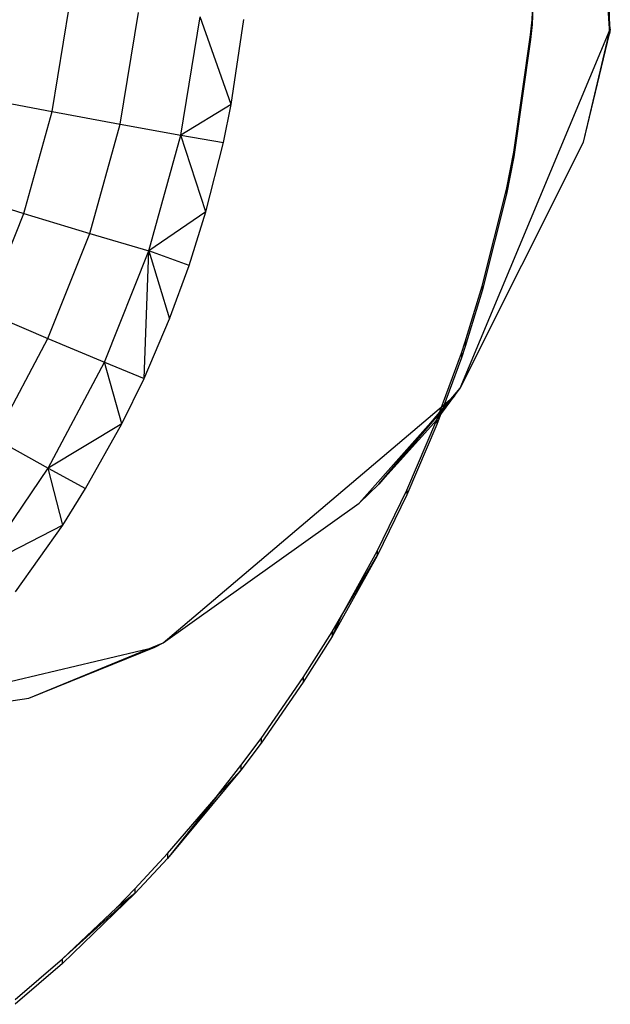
# Model space of a CAD drawing. Extents: x -14.1 to 25.9, y -14 to -1.3.
# Tile 12 of 34: x 2.64 to 2.815, y -2.379 to -2.088. Entities that reach past the tile are written whole.
import ezdxf

# ---------------------------------------------------------------- set-up
doc = ezdxf.new("R2010")
doc.units = 0
doc.header["$LTSCALE"] = 2.54
doc.layers.get('0').update_dxf_attribs({"color": 13, "linetype": 'CONTINUOUS'})

# ---------------------------------------------------------------- blocks, each defined once
blk = doc.blocks.new('GRUPUJ_3')
at = {"color": 0}
for p, q in [((2.95639, 2.82765, 5.17811), (2.95661, 2.91101, 5.18041)), ((2.94871, 2.79571, 5.17723), (2.95639, 2.82765, 5.17811)), ((2.91224, 2.72303, 5.17522), (2.94871, 2.79571, 5.17723)), ((2.90538, 2.71362, 5.17496), (2.91224, 2.72303, 5.17522)), ((2.89654, 2.69293, 5.17439), (2.90538, 2.71362, 5.17496)), ((2.88774, 2.67487, 5.17389), (2.89654, 2.69293, 5.17439)), ((2.87735, 2.65598, 5.17337), (2.88774, 2.67487, 5.17389)), ((2.87442, 2.65103, 5.17323), (2.87735, 2.65598, 5.17337)), ((2.86594, 2.63752, 5.17286), (2.87442, 2.65103, 5.17323)), ((2.85353, 2.61958, 5.17236), (2.86594, 2.63752, 5.17286)), ((2.84754, 2.61157, 5.17214), (2.85353, 2.61958, 5.17236)), ((2.84017, 2.60223, 5.17188), (2.84754, 2.61157, 5.17214)), ((2.82588, 2.58554, 5.17142), (2.84017, 2.60223, 5.17188)), ((2.81617, 2.57512, 5.17114), (2.82588, 2.58554, 5.17142)), ((2.81074, 2.56959, 5.17098), (2.81617, 2.57512, 5.17114)), ((2.79478, 2.55445, 5.17056), (2.81074, 2.56959, 5.17098)), ((2.78084, 2.54243, 5.17023), (2.79478, 2.55445, 5.17056))]:
    blk.add_line(p, q, dxfattribs=at)
blk = doc.blocks.new('GRUPUJ_6')
at = {"color": 0}
for p, q in [((16.9487, 12.04431, 4.98099), (16.95639, 11.92765, 5.17811)), ((16.95662, 11.92901, 4.97776), (16.9487, 12.04431, 4.98099)), ((16.9487, 12.04431, 4.98099), (16.95639, 11.92765, 5.17811)), ((16.95639, 11.92765, 5.17811), (16.95661, 12.01101, 5.18041)), ((16.9335, 11.93183, 5.17823), (16.93522, 11.97, 5.17928)), ((16.9335, 11.93183, 5.17823), (16.93522, 11.97, 5.17928)), ((16.93522, 11.96862, 5.22926), (16.9335, 11.93045, 5.22821)), ((16.93522, 11.96862, 5.22926), (16.9335, 11.93045, 5.22821)), ((16.79173, 11.90468, 5.29983), (16.79678, 11.93547, 5.30068)), ((16.79173, 11.90468, 5.29983), (16.79678, 11.93547, 5.30068)), ((16.81182, 11.90094, 5.27508), (16.81723, 11.93393, 5.27599)), ((16.81182, 11.90094, 5.27508), (16.81723, 11.93393, 5.27599)), ((16.82978, 11.89771, 5.24884), (16.83551, 11.93266, 5.2498)), ((16.82978, 11.89771, 5.24884), (16.83551, 11.93266, 5.2498)), ((16.84465, 11.90675, 5.22755), (16.83551, 11.93266, 5.2498)), ((16.84465, 11.90675, 5.22755), (16.83551, 11.93266, 5.2498)), ((16.84465, 11.90675, 5.22755), (16.84834, 11.93186, 5.22825)), ((16.84465, 11.90675, 5.22755), (16.84834, 11.93186, 5.22825)), ((16.93307, 11.92741, 5.17811), (16.9335, 11.93183, 5.17823)), ((16.93307, 11.92741, 5.17811), (16.9335, 11.93183, 5.17823)), ((16.9335, 11.93183, 5.17823), (16.9335, 11.93045, 5.22821)), ((16.9335, 11.93183, 5.17823), (16.9335, 11.93045, 5.22821)), ((16.91224, 11.82303, 5.17522), (16.95662, 11.92901, 4.97776)), ((16.91224, 11.82303, 5.17522), (16.95662, 11.92901, 4.97776)), ((16.91224, 11.82303, 4.97478), (16.95662, 11.92901, 4.97776)), ((16.9335, 11.93045, 5.22821), (16.93307, 11.92603, 5.22809)), ((16.9335, 11.93045, 5.22821), (16.93307, 11.92603, 5.22809)), ((16.94871, 11.89571, 5.17723), (16.95662, 11.92901, 4.97776)), ((16.94871, 11.89571, 5.17723), (16.95662, 11.92901, 4.97776)), ((16.95662, 11.92901, 4.97776), (16.95639, 11.92765, 5.17811)), ((16.95662, 11.92901, 4.97776), (16.95639, 11.92765, 5.17811)), ((16.92812, 11.8927, 5.17715), (16.93307, 11.92741, 5.17811)), ((16.92812, 11.8927, 5.17715), (16.93307, 11.92741, 5.17811)), ((16.93307, 11.92603, 5.22809), (16.92812, 11.89131, 5.22713)), ((16.93307, 11.92603, 5.22809), (16.92812, 11.89131, 5.22713)), ((16.93307, 11.92741, 5.17811), (16.93307, 11.92603, 5.22809)), ((16.93307, 11.92741, 5.17811), (16.93307, 11.92603, 5.22809)), ((16.94871, 11.89571, 5.17723), (16.95639, 11.92765, 5.17811)), ((16.76963, 11.90891, 5.32292), (16.79173, 11.90468, 5.29983)), ((16.76963, 11.90891, 5.32292), (16.79173, 11.90468, 5.29983)), ((16.84465, 11.90675, 5.22755), (16.82978, 11.89771, 5.24884)), ((16.84465, 11.90675, 5.22755), (16.82978, 11.89771, 5.24884)), ((16.84238, 11.89553, 5.22724), (16.84465, 11.90675, 5.22755)), ((16.84238, 11.89553, 5.22724), (16.84465, 11.90675, 5.22755)), ((16.78338, 11.87462, 5.299), (16.79173, 11.90468, 5.29983)), ((16.78338, 11.87462, 5.299), (16.79173, 11.90468, 5.29983)), ((16.79173, 11.90468, 5.29983), (16.81182, 11.90094, 5.27508)), ((16.79173, 11.90468, 5.29983), (16.81182, 11.90094, 5.27508)), ((16.80287, 11.86873, 5.27419), (16.81182, 11.90094, 5.27508)), ((16.80287, 11.86873, 5.27419), (16.81182, 11.90094, 5.27508)), ((16.81182, 11.90094, 5.27508), (16.82978, 11.89771, 5.24884)), ((16.81182, 11.90094, 5.27508), (16.82978, 11.89771, 5.24884)), ((16.8203, 11.86358, 5.2479), (16.82978, 11.89771, 5.24884)), ((16.8203, 11.86358, 5.2479), (16.82978, 11.89771, 5.24884)), ((16.82978, 11.89771, 5.24884), (16.84238, 11.89553, 5.22724)), ((16.8372, 11.87507, 5.22668), (16.82978, 11.89771, 5.24884)), ((16.8372, 11.87507, 5.22668), (16.82978, 11.89771, 5.24884)), ((16.82978, 11.89771, 5.24884), (16.84238, 11.89553, 5.22724)), ((16.8372, 11.87507, 5.22668), (16.84238, 11.89553, 5.22724)), ((16.8372, 11.87507, 5.22668), (16.84238, 11.89553, 5.22724)), ((16.91224, 11.82303, 5.17522), (16.94871, 11.89571, 5.17723)), ((16.92593, 11.88169, 5.17684), (16.92812, 11.8927, 5.17715)), ((16.92593, 11.88169, 5.17684), (16.92812, 11.8927, 5.17715)), ((16.92812, 11.89131, 5.22713), (16.92593, 11.88031, 5.22682)), ((16.92812, 11.89131, 5.22713), (16.92593, 11.88031, 5.22682)), ((16.92812, 11.8927, 5.17715), (16.92812, 11.89131, 5.22713)), ((16.92812, 11.8927, 5.17715), (16.92812, 11.89131, 5.22713)), ((16.76193, 11.88121, 5.32215), (16.78338, 11.87462, 5.299)), ((16.76193, 11.88121, 5.32215), (16.78338, 11.87462, 5.299)), ((16.91881, 11.8531, 5.17605), (16.92593, 11.88169, 5.17684)), ((16.91881, 11.8531, 5.17605), (16.92593, 11.88169, 5.17684)), ((16.92593, 11.88031, 5.22682), (16.91881, 11.85172, 5.22603)), ((16.92593, 11.88031, 5.22682), (16.91881, 11.85172, 5.22603)), ((16.92593, 11.88169, 5.17684), (16.92593, 11.88031, 5.22682)), ((16.92593, 11.88169, 5.17684), (16.92593, 11.88031, 5.22682)), ((16.77183, 11.84564, 5.2982), (16.78338, 11.87462, 5.299)), ((16.77183, 11.84564, 5.2982), (16.78338, 11.87462, 5.299)), ((16.78338, 11.87462, 5.299), (16.80287, 11.86873, 5.27419)), ((16.78338, 11.87462, 5.299), (16.80287, 11.86873, 5.27419)), ((16.8372, 11.87507, 5.22668), (16.8203, 11.86358, 5.2479)), ((16.8372, 11.87507, 5.22668), (16.8203, 11.86358, 5.2479)), ((16.83225, 11.85923, 5.22624), (16.8372, 11.87507, 5.22668)), ((16.83225, 11.85923, 5.22624), (16.8372, 11.87507, 5.22668)), ((16.79049, 11.83768, 5.27333), (16.80287, 11.86873, 5.27419)), ((16.79049, 11.83768, 5.27333), (16.80287, 11.86873, 5.27419)), ((16.80287, 11.86873, 5.27419), (16.8203, 11.86358, 5.2479)), ((16.80287, 11.86873, 5.27419), (16.8203, 11.86358, 5.2479)), ((16.80719, 11.83068, 5.24699), (16.8203, 11.86358, 5.2479)), ((16.80719, 11.83068, 5.24699), (16.8203, 11.86358, 5.2479)), ((16.8189, 11.82586, 5.22532), (16.8203, 11.86358, 5.2479)), ((16.8189, 11.82586, 5.22532), (16.8203, 11.86358, 5.2479)), ((16.83225, 11.85923, 5.22624), (16.8203, 11.86358, 5.2479)), ((16.83225, 11.85923, 5.22624), (16.8203, 11.86358, 5.2479)), ((16.8203, 11.86358, 5.2479), (16.82645, 11.84347, 5.22581)), ((16.8203, 11.86358, 5.2479), (16.82645, 11.84347, 5.22581)), ((16.82645, 11.84347, 5.22581), (16.83225, 11.85923, 5.22624)), ((16.82645, 11.84347, 5.22581), (16.83225, 11.85923, 5.22624)), ((16.91374, 11.83667, 5.1756), (16.91881, 11.8531, 5.17605)), ((16.91374, 11.83667, 5.1756), (16.91881, 11.8531, 5.17605)), ((16.91881, 11.8531, 5.17605), (16.91881, 11.85172, 5.22603)), ((16.91881, 11.8531, 5.17605), (16.91881, 11.85172, 5.22603)), ((16.91881, 11.85172, 5.22603), (16.91374, 11.83529, 5.22558)), ((16.91881, 11.85172, 5.22603), (16.91374, 11.83529, 5.22558)), ((16.77183, 11.84564, 5.2982), (16.79049, 11.83768, 5.27333)), ((16.77183, 11.84564, 5.2982), (16.79049, 11.83768, 5.27333)), ((16.8189, 11.82586, 5.22532), (16.82645, 11.84347, 5.22581)), ((16.8189, 11.82586, 5.22532), (16.82645, 11.84347, 5.22581)), ((16.77483, 11.80815, 5.27251), (16.79049, 11.83768, 5.27333)), ((16.77483, 11.80815, 5.27251), (16.79049, 11.83768, 5.27333)), ((16.79049, 11.83768, 5.27333), (16.80719, 11.83068, 5.24699)), ((16.79049, 11.83768, 5.27333), (16.80719, 11.83068, 5.24699)), ((16.91262, 11.83331, 5.17551), (16.91374, 11.83667, 5.1756)), ((16.91262, 11.83331, 5.17551), (16.91374, 11.83667, 5.1756)), ((16.91374, 11.83667, 5.1756), (16.91374, 11.83529, 5.22558)), ((16.91374, 11.83667, 5.1756), (16.91374, 11.83529, 5.22558)), ((16.90538, 11.81362, 5.17496), (16.91262, 11.83331, 5.17551)), ((16.90538, 11.81362, 5.17496), (16.91262, 11.83331, 5.17551)), ((16.91374, 11.83529, 5.22558), (16.91262, 11.83193, 5.22549)), ((16.91374, 11.83529, 5.22558), (16.91262, 11.83193, 5.22549)), ((16.91262, 11.83331, 5.17551), (16.91262, 11.83193, 5.22549)), ((16.91262, 11.83331, 5.17551), (16.91262, 11.83193, 5.22549)), ((16.79059, 11.79939, 5.24612), (16.80719, 11.83068, 5.24699)), ((16.79059, 11.79939, 5.24612), (16.80719, 11.83068, 5.24699)), ((16.80719, 11.83068, 5.24699), (16.8189, 11.82586, 5.22532)), ((16.81234, 11.81247, 5.22495), (16.80719, 11.83068, 5.24699)), ((16.80719, 11.83068, 5.24699), (16.8189, 11.82586, 5.22532)), ((16.81234, 11.81247, 5.22495), (16.80719, 11.83068, 5.24699)), ((16.91262, 11.83193, 5.22549), (16.90538, 11.81224, 5.22494)), ((16.91262, 11.83193, 5.22549), (16.90538, 11.81224, 5.22494)), ((16.81234, 11.81247, 5.22495), (16.8189, 11.82586, 5.22532)), ((16.81234, 11.81247, 5.22495), (16.8189, 11.82586, 5.22532)), ((16.88821, 11.79467, 5.17444), (16.91224, 11.82303, 4.97478)), ((16.88821, 11.79467, 5.17444), (16.91224, 11.82303, 4.97478)), ((16.90538, 11.81362, 5.17496), (16.91224, 11.82303, 5.17522)), ((16.91057, 11.82076, 4.97472), (16.91224, 11.82303, 4.97478)), ((16.91224, 11.82303, 5.17522), (16.91224, 11.82303, 4.97478)), ((16.91224, 11.82303, 5.17522), (16.91224, 11.82303, 4.97478)), ((16.82453, 11.74778, 5.17314), (16.91057, 11.82076, 4.97472)), ((16.82453, 11.74778, 5.17314), (16.91057, 11.82076, 4.97472)), ((16.82453, 11.74778, 4.97267), (16.91057, 11.82076, 4.97472)), ((16.88248, 11.78903, 5.17428), (16.91057, 11.82076, 4.97472)), ((16.88248, 11.78903, 5.17428), (16.91057, 11.82076, 4.97472)), ((16.91057, 11.82076, 4.97472), (16.88821, 11.79467, 5.17444)), ((16.91057, 11.82076, 4.97472), (16.88821, 11.79467, 5.17444)), ((16.81234, 11.81247, 5.22495), (16.79059, 11.79939, 5.24612)), ((16.81234, 11.81247, 5.22495), (16.79059, 11.79939, 5.24612)), ((16.80165, 11.79334, 5.22442), (16.81234, 11.81247, 5.22495)), ((16.80165, 11.79334, 5.22442), (16.81234, 11.81247, 5.22495)), ((16.88821, 11.79467, 5.17444), (16.90538, 11.81362, 5.17496)), ((16.88821, 11.79467, 5.17444), (16.90538, 11.81362, 5.17496)), ((16.88821, 11.79467, 5.17444), (16.90538, 11.81362, 5.17496)), ((16.89654, 11.79293, 5.17439), (16.90538, 11.81362, 5.17496)), ((16.89654, 11.79293, 5.17439), (16.90538, 11.81362, 5.17496)), ((16.90538, 11.81224, 5.22494), (16.89654, 11.79155, 5.22437)), ((16.90538, 11.81224, 5.22494), (16.89654, 11.79155, 5.22437)), ((16.90538, 11.81362, 5.17496), (16.90538, 11.81224, 5.22494)), ((16.90538, 11.81362, 5.17496), (16.90538, 11.81224, 5.22494)), ((16.77483, 11.80815, 5.27251), (16.79059, 11.79939, 5.24612)), ((16.77483, 11.80815, 5.27251), (16.79059, 11.79939, 5.24612)), ((16.77071, 11.77008, 5.24531), (16.79059, 11.79939, 5.24612)), ((16.77071, 11.77008, 5.24531), (16.79059, 11.79939, 5.24612)), ((16.79059, 11.79939, 5.24612), (16.80165, 11.79334, 5.22442)), ((16.79489, 11.78258, 5.22412), (16.79059, 11.79939, 5.24612)), ((16.79489, 11.78258, 5.22412), (16.79059, 11.79939, 5.24612)), ((16.79059, 11.79939, 5.24612), (16.80165, 11.79334, 5.22442)), ((16.88248, 11.78903, 5.17428), (16.88821, 11.79467, 5.17444)), ((16.88248, 11.78903, 5.17428), (16.88821, 11.79467, 5.17444)), ((16.88248, 11.78903, 5.17428), (16.88821, 11.79467, 5.17444)), ((16.79489, 11.78258, 5.22412), (16.80165, 11.79334, 5.22442)), ((16.79489, 11.78258, 5.22412), (16.80165, 11.79334, 5.22442)), ((16.88774, 11.77487, 5.17389), (16.89654, 11.79293, 5.17439)), ((16.88774, 11.77487, 5.17389), (16.89654, 11.79293, 5.17439)), ((16.89654, 11.79293, 5.17439), (16.89654, 11.79155, 5.22437)), ((16.89654, 11.79293, 5.17439), (16.89654, 11.79155, 5.22437)), ((16.82453, 11.74778, 5.17314), (16.88248, 11.78903, 5.17428)), ((16.82453, 11.74778, 5.17314), (16.88248, 11.78903, 5.17428)), ((16.82453, 11.74778, 5.17314), (16.88248, 11.78903, 5.17428)), ((16.89654, 11.79155, 5.22437), (16.88774, 11.77349, 5.22387)), ((16.89654, 11.79155, 5.22437), (16.88774, 11.77349, 5.22387)), ((16.79489, 11.78258, 5.22412), (16.77071, 11.77008, 5.24531)), ((16.79489, 11.78258, 5.22412), (16.77071, 11.77008, 5.24531)), ((16.78098, 11.76287, 5.22358), (16.79489, 11.78258, 5.22412)), ((16.78098, 11.76287, 5.22358), (16.79489, 11.78258, 5.22412)), ((16.87735, 11.75598, 5.17337), (16.88774, 11.77487, 5.17389)), ((16.87735, 11.75598, 5.17337), (16.88774, 11.77487, 5.17389)), ((16.88774, 11.77487, 5.17389), (16.88774, 11.77349, 5.22387)), ((16.88774, 11.77487, 5.17389), (16.88774, 11.77349, 5.22387)), ((16.88774, 11.77349, 5.22387), (16.87442, 11.74965, 5.22321)), ((16.88774, 11.77349, 5.22387), (16.87442, 11.74965, 5.22321)), ((16.87735, 11.75598, 5.17337), (16.88774, 11.77349, 5.22387)), ((16.87735, 11.75598, 5.17337), (16.88774, 11.77349, 5.22387)), ((16.87442, 11.75103, 5.17323), (16.87735, 11.75598, 5.17337)), ((16.87442, 11.74965, 5.22321), (16.87735, 11.75598, 5.17337)), ((16.87442, 11.74965, 5.22321), (16.87735, 11.75598, 5.17337)), ((16.87442, 11.75103, 5.17323), (16.87735, 11.75598, 5.17337)), ((16.86594, 11.73752, 5.17286), (16.87442, 11.75103, 5.17323)), ((16.86594, 11.73752, 5.17286), (16.87442, 11.75103, 5.17323)), ((16.87442, 11.75103, 5.17323), (16.87442, 11.74965, 5.22321)), ((16.87442, 11.75103, 5.17323), (16.87442, 11.74965, 5.22321)), ((16.87442, 11.74965, 5.22321), (16.86594, 11.73614, 5.22284)), ((16.87442, 11.74965, 5.22321), (16.86594, 11.73614, 5.22284)), ((16.71, 11.72, 5.17238), (16.82209, 11.74654, 4.97263)), ((16.71, 11.72, 4.97189), (16.82209, 11.74654, 4.97263)), ((16.71, 11.72, 5.17238), (16.82209, 11.74654, 4.97263)), ((16.78491, 11.73149, 5.17269), (16.82453, 11.74778, 4.97267)), ((16.78491, 11.73149, 5.17269), (16.82453, 11.74778, 5.17314)), ((16.78491, 11.73149, 5.17269), (16.82453, 11.74778, 4.97267)), ((16.78491, 11.73149, 5.17269), (16.82453, 11.74778, 5.17314)), ((16.78491, 11.73149, 5.17269), (16.82453, 11.74778, 5.17314)), ((16.78491, 11.73149, 5.17269), (16.82209, 11.74654, 4.97263)), ((16.78491, 11.73149, 5.17269), (16.82209, 11.74654, 4.97263)), ((16.82209, 11.74654, 4.97263), (16.82453, 11.74778, 4.97267)), ((16.82453, 11.74778, 5.17314), (16.82453, 11.74778, 4.97267)), ((16.82453, 11.74778, 5.17314), (16.82453, 11.74778, 4.97267)), ((16.85353, 11.71958, 5.17236), (16.86594, 11.73752, 5.17286)), ((16.85353, 11.71958, 5.17236), (16.86594, 11.73752, 5.17286)), ((16.86594, 11.73752, 5.17286), (16.86594, 11.73614, 5.22284)), ((16.86594, 11.73752, 5.17286), (16.86594, 11.73614, 5.22284)), ((16.86594, 11.73614, 5.22284), (16.85353, 11.7182, 5.22235)), ((16.86594, 11.73614, 5.22284), (16.85353, 11.7182, 5.22235)), ((16.71, 11.72, 5.17238), (16.78491, 11.73149, 5.17269)), ((16.71, 11.72, 5.17238), (16.78491, 11.73149, 5.17269)), ((16.71, 11.72, 5.17238), (16.78491, 11.73149, 5.17269)), ((16.84754, 11.71157, 5.17214), (16.85353, 11.71958, 5.17236)), ((16.84754, 11.71157, 5.17214), (16.85353, 11.71958, 5.17236)), ((16.85353, 11.71958, 5.17236), (16.85353, 11.7182, 5.22235)), ((16.85353, 11.71958, 5.17236), (16.85353, 11.7182, 5.22235)), ((16.85353, 11.7182, 5.22235), (16.84754, 11.71019, 5.22212)), ((16.85353, 11.7182, 5.22235), (16.84754, 11.71019, 5.22212)), ((16.84017, 11.70223, 5.17188), (16.84754, 11.71157, 5.17214)), ((16.84017, 11.70223, 5.17188), (16.84754, 11.71157, 5.17214)), ((16.84754, 11.71157, 5.17214), (16.84754, 11.71019, 5.22212)), ((16.84754, 11.71157, 5.17214), (16.84754, 11.71019, 5.22212)), ((16.84754, 11.71019, 5.22212), (16.82588, 11.68416, 5.2214)), ((16.84754, 11.71019, 5.22212), (16.82588, 11.68416, 5.2214)), ((16.84017, 11.70223, 5.17188), (16.84754, 11.71019, 5.22212)), ((16.84017, 11.70223, 5.17188), (16.84754, 11.71019, 5.22212)), ((16.84017, 11.70223, 5.17188), (16.82588, 11.68416, 5.2214)), ((16.82588, 11.68554, 5.17142), (16.84017, 11.70223, 5.17188)), ((16.84017, 11.70223, 5.17188), (16.82588, 11.68416, 5.2214)), ((16.82588, 11.68554, 5.17142), (16.84017, 11.70223, 5.17188)), ((16.81617, 11.67513, 5.17114), (16.82588, 11.68554, 5.17142)), ((16.81617, 11.67513, 5.17114), (16.82588, 11.68554, 5.17142)), ((16.82588, 11.68416, 5.2214), (16.81617, 11.67374, 5.22112)), ((16.82588, 11.68416, 5.2214), (16.81617, 11.67374, 5.22112)), ((16.82588, 11.68554, 5.17142), (16.82588, 11.68416, 5.2214)), ((16.82588, 11.68554, 5.17142), (16.82588, 11.68416, 5.2214)), ((16.81617, 11.67374, 5.22112), (16.79478, 11.65445, 5.17056)), ((16.81617, 11.67374, 5.22112), (16.79478, 11.65307, 5.22055)), ((16.81617, 11.67374, 5.22112), (16.79478, 11.65445, 5.17056)), ((16.81617, 11.67374, 5.22112), (16.79478, 11.65307, 5.22055)), ((16.81074, 11.66959, 5.17098), (16.81617, 11.67513, 5.17114)), ((16.81074, 11.66959, 5.17098), (16.81617, 11.67513, 5.17114)), ((16.81617, 11.67374, 5.22112), (16.81074, 11.66959, 5.17098)), ((16.81617, 11.67374, 5.22112), (16.81074, 11.66959, 5.17098)), ((16.81617, 11.67513, 5.17114), (16.81617, 11.67374, 5.22112)), ((16.81617, 11.67513, 5.17114), (16.81617, 11.67374, 5.22112)), ((16.79478, 11.65445, 5.17056), (16.81074, 11.66959, 5.17098)), ((16.79478, 11.65445, 5.17056), (16.81074, 11.66959, 5.17098)), ((16.78085, 11.64243, 5.17023), (16.79478, 11.65445, 5.17056)), ((16.78085, 11.64243, 5.17023), (16.79478, 11.65445, 5.17056)), ((16.79478, 11.65307, 5.22055), (16.78085, 11.64105, 5.22021)), ((16.79478, 11.65307, 5.22055), (16.78085, 11.64105, 5.22021)), ((16.79478, 11.65307, 5.22055), (16.79478, 11.65445, 5.17056)), ((16.79478, 11.65307, 5.22055), (16.79478, 11.65445, 5.17056))]:
    blk.add_line(p, q, dxfattribs=at)
blk.add_blockref('GRUPUJ_3', (14, 9.1), dxfattribs=at)

msp = doc.modelspace()

# ---------------------------------------------------------------- block references
at = {"color": 0}
msp.add_blockref('GRUPUJ_6', (-14.14204, -14.02, -0.14992), dxfattribs=at)

doc.saveas('drawing.dxf')
